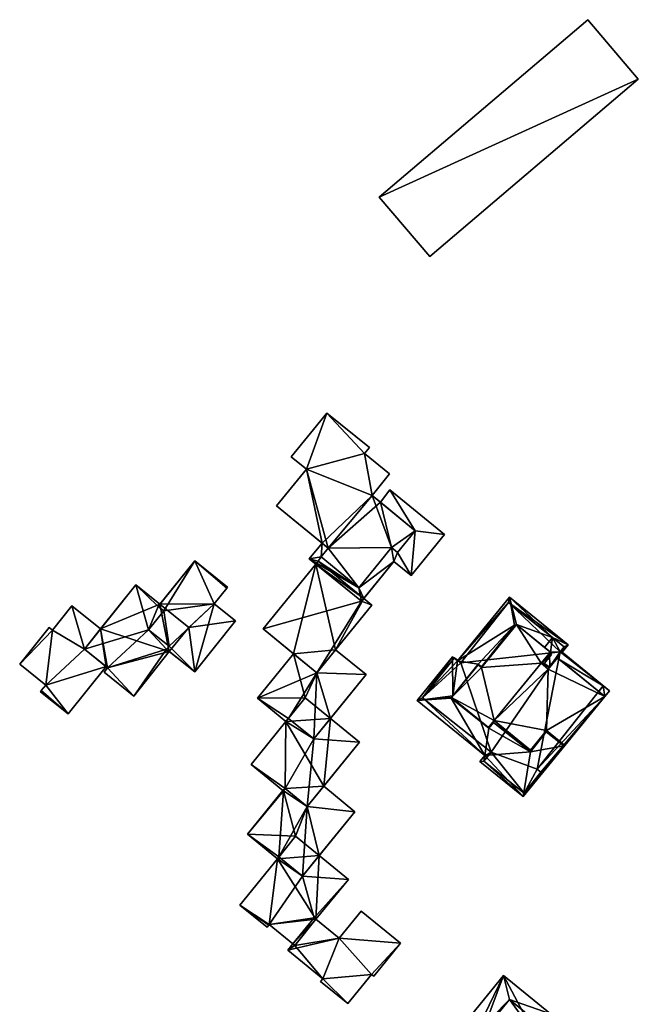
# Model space of a CAD drawing. Header units: inches. Extents: x 2685601 to 2690022, y 1235992 to 1239010.
# Tile 178 of 256: x 2689918 to 2690004, y 1236626 to 1236762. Entities that reach past the tile are written whole.
import ezdxf

# ---------------------------------------------------------------- set-up
doc = ezdxf.new("R2010")
doc.units = ezdxf.units.IN
doc.header["$MEASUREMENT"] = 0
doc.layers.add('Gebaeude Einzelhaus', color=10, linetype='Continuous')

msp = doc.modelspace()

# ---------------------------------------------------------------- meshes
at = {"layer": 'Gebaeude Einzelhaus'}
mesh = msp.add_polyface(dxfattribs=at)
corners = [(2689967.833, 1236737.614, 446.276), (2690003.74, 1236753.999, 446.751), (2689996.75, 1236762.215, 446.276), (2689974.824, 1236729.396, 446.751), (2690003.74, 1236753.999, 432.653), (2689996.75, 1236762.215, 432.653), (2689967.833, 1236737.614, 432.653), (2689974.824, 1236729.396, 432.653)]
mesh.append_faces([[corners[k] for k in face] for face in [(3, 1, 0), (0, 1, 2)]], dxfattribs={"color": 13})
mesh.append_faces([[corners[k] for k in face] for face in [(4, 7, 6), (4, 6, 5), (1, 7, 4), (3, 7, 1), (6, 7, 0), (0, 7, 3), (5, 6, 2), (2, 6, 0), (4, 5, 2), (1, 4, 2)]], dxfattribs={"color": 41})
mesh = msp.add_polyface(dxfattribs=at)
corners = [(2689959.776, 1236687.794, 428.808), (2689959.897, 1236689.727, 428.808), (2689960.771, 1236689.015, 428.808), (2689958.131, 1236687.558, 428.808), (2689959.365, 1236687.201, 428.808), (2689959.048, 1236686.812, 440.641), (2689958.131, 1236687.558, 442.631), (2689959.897, 1236689.727, 442.631), (2689965.798, 1236702.119, 428.808), (2689960.586, 1236707.736, 428.808), (2689966.471, 1236702.945, 428.808), (2689966.843, 1236696.304, 428.808), (2689957.735, 1236699.944, 428.808), (2689955.635, 1236701.654, 428.808), (2689953.595, 1236694.858, 428.808), (2689967.986, 1236695.374, 428.808), (2689959.776, 1236687.794, 444.622), (2689960.771, 1236689.015, 444.622), (2689959.776, 1236687.794, 442.631), (2689960.771, 1236689.015, 442.631), (2689953.595, 1236694.858, 444.622), (2689957.735, 1236699.944, 444.622), (2689955.635, 1236701.654, 444.622), (2689960.586, 1236707.736, 444.622), (2689966.471, 1236702.945, 444.622), (2689965.798, 1236702.119, 444.622), (2689966.843, 1236696.304, 444.622)]
mesh.append_faces([[corners[k] for k in face] for face in [(6, 18, 7), (7, 18, 19), (17, 21, 20), (21, 23, 22), (21, 25, 23), (23, 25, 24), (17, 26, 21), (21, 26, 25)]], dxfattribs={"color": 13})
mesh.append_faces([[corners[k] for k in face] for face in [(0, 1, 2), (0, 3, 1), (0, 4, 3), (5, 6, 3), (6, 7, 3), (3, 7, 1), (8, 9, 10), (11, 12, 8), (8, 12, 9), (9, 12, 13), (11, 1, 12), (12, 1, 14), (15, 2, 11), (11, 2, 1), (16, 17, 18), (18, 17, 19), (17, 7, 19), (7, 14, 1), (17, 20, 7), (7, 20, 14), (20, 21, 14), (14, 21, 12), (21, 22, 12), (12, 22, 13), (22, 23, 13), (13, 23, 9), (23, 24, 9), (9, 24, 10)]], dxfattribs={"color": 41})
mesh = msp.add_polyface(dxfattribs=at)
corners = [(2689972.264, 1236685.229, 428.808), (2689972.824, 1236691.434, 428.808), (2689976.89, 1236690.911, 428.808), (2689969.295, 1236697.096, 428.808), (2689967.986, 1236695.374, 428.808), (2689970.374, 1236688.425, 428.808), (2689969.871, 1236687.176, 428.808), (2689969.536, 1236689.109, 428.808), (2689969.295, 1236697.096, 442.631), (2689967.986, 1236695.374, 442.631), (2689976.89, 1236690.911, 442.631), (2689972.264, 1236685.229, 442.631), (2689966.843, 1236696.304, 428.808), (2689965.798, 1236702.119, 428.808), (2689969.273, 1236699.289, 428.808), (2689960.771, 1236689.015, 428.808), (2689965.798, 1236702.119, 444.622), (2689969.273, 1236699.289, 444.622), (2689966.843, 1236696.304, 444.622), (2689972.824, 1236691.434, 444.622), (2689972.824, 1236691.434, 442.631), (2689970.374, 1236688.425, 442.631), (2689970.374, 1236688.425, 444.622), (2689969.536, 1236689.109, 442.631), (2689969.536, 1236689.109, 444.622), (2689966.471, 1236702.945, 444.622), (2689966.471, 1236702.945, 428.808), (2689969.871, 1236687.176, 442.631), (2689960.771, 1236689.015, 444.622)]
mesh.append_faces([[corners[k] for k in face] for face in [(20, 8, 9), (20, 10, 8), (21, 11, 20), (20, 11, 10), (23, 27, 21), (16, 18, 17), (28, 24, 18), (18, 24, 19), (19, 24, 22)]], dxfattribs={"color": 13})
mesh.append_faces([[corners[k] for k in face] for face in [(0, 1, 2), (2, 1, 3), (3, 1, 4), (0, 5, 1), (5, 6, 7), (3, 4, 8), (8, 4, 9), (8, 10, 3), (3, 10, 2), (10, 11, 2), (7, 1, 5), (7, 4, 1), (12, 13, 14), (7, 15, 4), (16, 17, 13), (13, 17, 14), (18, 14, 17), (18, 12, 14), (19, 9, 18), (18, 9, 12), (12, 9, 4), (19, 20, 9), (21, 20, 22), (22, 20, 19), (23, 21, 24), (24, 21, 22), (25, 16, 26), (26, 16, 13)]], dxfattribs={"color": 41})
mesh = msp.add_polyface(dxfattribs=at)
corners = [(2689966.014, 1236671.495, 428.808), (2689959.178, 1236671.758, 428.808), (2689961.774, 1236674.947, 428.808), (2689966.014, 1236671.495, 439.788), (2689961.774, 1236674.947, 439.788), (2689961.072, 1236665.426, 438.934), (2689961.072, 1236665.426, 428.808), (2689965.003, 1236683.54, 428.808), (2689965.696, 1236682.048, 428.808), (2689959.365, 1236687.201, 428.808), (2689972.264, 1236685.229, 428.808), (2689969.871, 1236687.176, 428.808), (2689970.374, 1236688.425, 428.808), (2689969.536, 1236689.109, 428.808), (2689976.89, 1236690.911, 428.808), (2689972.264, 1236685.229, 442.631), (2689969.871, 1236687.176, 442.631), (2689965.696, 1236682.048, 440.641), (2689965.378, 1236681.658, 442.631), (2689965.378, 1236681.658, 440.641), (2689959.048, 1236686.812, 440.641), (2689960.771, 1236689.015, 428.808), (2689969.536, 1236689.109, 444.622), (2689965.003, 1236683.54, 444.622), (2689969.536, 1236689.109, 442.631), (2689965.003, 1236683.54, 442.631), (2689959.776, 1236687.794, 444.622), (2689966.814, 1236681.138, 428.808), (2689959.048, 1236686.812, 428.808), (2689966.814, 1236681.138, 440.641), (2689959.178, 1236671.758, 440.64), (2689959.178, 1236671.758, 439.788), (2689970.374, 1236688.425, 442.631), (2689958.131, 1236687.558, 442.631), (2689960.771, 1236689.015, 444.622)]
mesh.append_faces([[corners[k] for k in face] for face in [(31, 3, 4), (32, 16, 15), (24, 25, 16), (16, 25, 18), (18, 25, 33), (34, 23, 22), (19, 29, 17), (19, 30, 29)]], dxfattribs={"color": 13})
mesh.append_faces([[corners[k] for k in face] for face in [(0, 1, 2), (0, 2, 3), (3, 2, 4), (0, 5, 6), (0, 3, 5), (7, 8, 9), (10, 11, 12), (13, 11, 7), (7, 11, 8), (14, 15, 10), (15, 16, 10), (10, 16, 11), (11, 17, 8), (17, 18, 19), (11, 16, 17), (17, 16, 18), (18, 20, 19), (13, 7, 21), (22, 23, 24), (24, 23, 25), (23, 26, 25), (2, 8, 27), (2, 28, 8), (27, 8, 29), (29, 8, 17), (27, 4, 2), (27, 29, 4), (4, 29, 30)]], dxfattribs={"color": 41})
mesh = msp.add_polyface(dxfattribs=at)
corners = [(2689957.573, 1236668.274, 428.808), (2689959.178, 1236671.758, 428.808), (2689961.072, 1236665.426, 428.808), (2689966.014, 1236671.495, 428.808), (2689955.962, 1236674.377, 428.808), (2689950.945, 1236668.215, 428.808), (2689954.901, 1236664.994, 428.808), (2689955.962, 1236674.377, 439.788), (2689950.945, 1236668.215, 439.788), (2689961.072, 1236665.426, 438.934), (2689966.014, 1236671.495, 439.788), (2689958.763, 1236662.59, 439.788), (2689954.902, 1236664.993, 438.934), (2689965.003, 1236683.54, 428.808), (2689959.365, 1236687.201, 428.808), (2689959.776, 1236687.794, 428.808), (2689958.131, 1236687.558, 428.808), (2689959.048, 1236686.812, 428.808), (2689959.048, 1236686.812, 440.641), (2689965.378, 1236681.658, 442.631), (2689958.131, 1236687.558, 442.631), (2689954.902, 1236664.993, 428.808), (2689960.771, 1236689.015, 428.808), (2689965.003, 1236683.54, 442.631), (2689959.776, 1236687.794, 444.622), (2689959.776, 1236687.794, 442.631), (2689965.696, 1236682.048, 428.808), (2689961.774, 1236674.947, 428.808), (2689951.729, 1236677.823, 428.808), (2689951.729, 1236677.823, 440.64), (2689961.774, 1236674.947, 439.788), (2689959.178, 1236671.758, 440.64), (2689959.178, 1236671.758, 439.788), (2689955.265, 1236665.439, 439.788), (2689954.901, 1236664.994, 439.788), (2689960.771, 1236689.015, 444.622), (2689965.003, 1236683.54, 444.622), (2689965.378, 1236681.658, 440.641)]
mesh.append_faces([[corners[k] for k in face] for face in [(8, 32, 7), (32, 11, 10), (8, 33, 32), (32, 33, 11), (8, 34, 33), (20, 23, 25), (35, 24, 36), (29, 37, 18), (29, 31, 37)]], dxfattribs={"color": 13})
mesh.append_faces([[corners[k] for k in face] for face in [(0, 1, 2), (2, 1, 3), (0, 4, 1), (0, 5, 4), (0, 6, 5), (5, 7, 4), (5, 8, 7), (9, 10, 11), (12, 8, 5), (13, 14, 15), (16, 14, 17), (18, 16, 17), (19, 20, 18), (2, 21, 0), (22, 13, 15), (23, 24, 25), (26, 17, 14), (27, 4, 17), (17, 4, 28), (27, 1, 4), (28, 18, 17), (28, 29, 18), (30, 31, 32), (31, 7, 32), (7, 28, 4), (31, 29, 7), (7, 29, 28)]], dxfattribs={"color": 41})
mesh = msp.add_polyface(dxfattribs=at)
corners = [(2689934.09, 1236683.92, 437.524), (2689937.19, 1236680.929, 437.524), (2689937.436, 1236681.236, 437.524), (2689935.861, 1236677.716, 437.524), (2689937.949, 1236680.32, 437.524), (2689926.961, 1236675.03, 437.524), (2689930.181, 1236672.448, 437.524), (2689933.796, 1236668.533, 437.524), (2689929.686, 1236671.829, 437.524), (2689938.334, 1236675.005, 437.524), (2689938.731, 1236674.687, 437.524), (2689938.69, 1236675.449, 437.524), (2689917.989, 1236672.938, 436.481), (2689922.528, 1236677.641, 436.481), (2689922.061, 1236678.015, 436.481), (2689921.595, 1236670.046, 436.481), (2689926.961, 1236675.03, 436.481), (2689925.228, 1236681.009, 436.481), (2689924.703, 1236666.049, 436.481), (2689920.983, 1236669.284, 436.481), (2689929.969, 1236672.618, 436.481), (2689920.86, 1236669.13, 436.481), (2689929.201, 1236677.823, 436.481), (2689946.694, 1236683.473, 438.377), (2689946.796, 1236683.601, 438.377), (2689942.254, 1236687.244, 438.377), (2689937.949, 1236680.32, 438.377), (2689937.19, 1236680.929, 438.377), (2689944.955, 1236681.306, 438.377), (2689938.69, 1236675.449, 438.377), (2689935.861, 1236677.716, 438.377), (2689942.25, 1236671.864, 438.377), (2689938.334, 1236675.005, 438.377), (2689947.916, 1236678.931, 438.377), (2689934.09, 1236683.92, 427.974), (2689937.436, 1236681.236, 427.974), (2689929.201, 1236677.823, 427.974), (2689930.181, 1236672.448, 427.974), (2689929.969, 1236672.618, 427.974), (2689929.686, 1236671.829, 427.974), (2689933.796, 1236668.533, 427.974), (2689938.731, 1236674.687, 427.974), (2689926.961, 1236675.03, 427.974), (2689941.421, 1236678.041, 427.974), (2689925.228, 1236681.009, 427.974), (2689922.528, 1236677.641, 427.974), (2689922.061, 1236678.015, 427.974), (2689917.989, 1236672.938, 427.974), (2689921.595, 1236670.046, 427.974), (2689920.983, 1236669.284, 427.974), (2689920.86, 1236669.13, 427.974), (2689924.703, 1236666.049, 427.974), (2689944.955, 1236681.306, 427.974), (2689947.916, 1236678.931, 427.974), (2689946.694, 1236683.473, 427.974), (2689946.796, 1236683.601, 427.974), (2689942.254, 1236687.244, 427.974), (2689942.25, 1236671.864, 427.974)]
mesh.append_faces([[corners[k] for k in face] for face in [(28, 31, 33), (28, 29, 31), (31, 29, 32), (28, 26, 29), (29, 26, 30), (23, 25, 28), (28, 25, 26), (26, 25, 27), (23, 24, 25), (17, 16, 22), (18, 19, 21), (16, 15, 20), (20, 15, 18), (18, 15, 19), (17, 13, 16), (16, 13, 15), (15, 13, 12), (12, 13, 14), (3, 9, 11), (9, 7, 10), (3, 6, 9), (9, 6, 7), (7, 6, 8), (3, 5, 6), (3, 0, 5), (4, 1, 3), (3, 1, 0), (0, 1, 2)]], dxfattribs={"color": 13})
mesh.append_faces([[corners[k] for k in face] for face in [(52, 56, 54), (54, 56, 55), (52, 35, 56), (52, 43, 35), (43, 57, 41), (52, 53, 43), (43, 53, 57), (33, 31, 53), (53, 31, 57), (57, 10, 41), (10, 32, 9), (57, 31, 10), (10, 31, 32), (11, 9, 29), (29, 9, 32), (29, 30, 11), (11, 30, 3), (4, 3, 26), (26, 3, 30), (1, 4, 27), (27, 4, 26), (56, 2, 25), (25, 2, 27), (27, 2, 1), (56, 35, 2), (25, 24, 56), (56, 24, 55), (24, 23, 55), (55, 23, 54), (23, 28, 54), (54, 28, 52), (28, 33, 52), (52, 33, 53), (48, 51, 49), (49, 51, 50), (48, 38, 51), (48, 42, 38), (42, 44, 36), (48, 45, 42), (42, 45, 44), (48, 47, 45), (45, 47, 46), (20, 18, 38), (38, 18, 51), (18, 21, 51), (51, 21, 50), (21, 19, 50), (50, 19, 49), (19, 15, 49), (49, 15, 48), (15, 12, 48), (48, 12, 47), (12, 14, 47), (47, 14, 46), (14, 13, 46), (46, 13, 45), (13, 17, 45), (45, 17, 44), (17, 22, 44), (44, 22, 36), (41, 35, 43), (41, 36, 35), (35, 36, 34), (36, 38, 42), (39, 37, 40), (40, 37, 41), (41, 37, 36), (36, 37, 38), (10, 7, 41), (41, 7, 40), (7, 8, 40), (40, 8, 39), (8, 6, 39), (39, 6, 37), (37, 20, 38), (20, 5, 16), (37, 6, 20), (20, 6, 5), (5, 22, 16), (22, 34, 36), (5, 0, 22), (22, 0, 34), (0, 2, 34), (34, 2, 35)]], dxfattribs={"color": 41})
mesh = msp.add_polyface(dxfattribs=at)
corners = [(2689993.483, 1236675.354, 444.73), (2689993.181, 1236674.604, 444.73), (2689994.018, 1236675.633, 444.73), (2689992.923, 1236674.648, 444.73), (2689998.873, 1236669.933, 444.73), (2689999.736, 1236669.268, 444.73), (2689991.844, 1236676.653, 444.73), (2689985.903, 1236682.24, 444.73), (2689986.573, 1236678.361, 444.73), (2689978.695, 1236673.388, 444.73), (2689986.865, 1236678.435, 444.73), (2689978.028, 1236668.542, 444.73), (2689977.994, 1236673.958, 444.73), (2689981.528, 1236672.958, 444.73), (2689973.079, 1236667.92, 444.73), (2689977.79, 1236668.241, 444.73), (2689982.453, 1236660.29, 444.73), (2689977.851, 1236668.324, 444.73), (2689987.793, 1236654.598, 444.73), (2689981.794, 1236659.481, 444.73), (2689988.773, 1236660.826, 444.73), (2689983.041, 1236664.08, 444.73), (2689993.425, 1236661.638, 444.73), (2689993.546, 1236661.665, 444.73), (2689993.485, 1236661.714, 444.73), (2689990.961, 1236663.589, 444.73), (2689983.668, 1236664.871, 444.73), (2689977.854, 1236668.322, 444.73), (2689981.996, 1236672.586, 444.73), (2689986.714, 1236678.249, 444.73), (2689990.752, 1236675.27, 444.73), (2689999.094, 1236668.48, 444.73), (2689998.26, 1236669.159, 444.73), (2689982.965, 1236664.16, 447.066), (2689983.041, 1236664.08, 447.066), (2689983.668, 1236664.871, 447.066), (2689977.79, 1236668.241, 447.066), (2689988.805, 1236661.055, 447.066), (2689988.773, 1236660.826, 447.066), (2689983.773, 1236665.153, 447.066), (2689990.961, 1236663.589, 447.066), (2689993.485, 1236661.714, 447.066), (2689993.425, 1236661.638, 447.066), (2689990.994, 1236663.743, 447.066), (2689977.854, 1236668.322, 447.066), (2689992.343, 1236673.789, 447.066), (2689991.186, 1236672.328, 447.066), (2689991.254, 1236672.273, 447.066), (2689992.431, 1236673.719, 447.066), (2689991.691, 1236674.305, 447.066), (2689991.444, 1236674.501, 447.066), (2689990.278, 1236673.068, 447.066), (2689990.542, 1236672.853, 447.066), (2689981.545, 1236672.86, 447.066), (2689981.996, 1236672.586, 447.066), (2689981.528, 1236672.958, 447.066), (2689982.015, 1236672.478, 447.066), (2689986.714, 1236678.249, 447.066), (2689986.573, 1236678.361, 447.066), (2689978.028, 1236668.542, 447.066), (2689991.254, 1236672.273, 447.431), (2689999.095, 1236668.479, 447.431), (2689992.521, 1236673.83, 447.431), (2689990.278, 1236673.068, 447.431), (2689983.773, 1236665.153, 447.431), (2689990.994, 1236663.743, 447.431), (2689991.545, 1236674.625, 447.431), (2689986.865, 1236678.435, 447.431), (2689982.015, 1236672.478, 447.431), (2689981.545, 1236672.86, 447.431), (2689977.851, 1236668.324, 447.431), (2689982.965, 1236664.16, 447.431), (2689988.805, 1236661.055, 447.431), (2689993.546, 1236661.665, 447.431), (2689992.343, 1236673.789, 444.73), (2689991.186, 1236672.328, 444.73), (2689991.691, 1236674.305, 444.73), (2689990.542, 1236672.853, 444.73), (2689991.444, 1236674.501, 444.73), (2689992.431, 1236673.719, 444.73), (2689994.018, 1236675.633, 432.334), (2689993.181, 1236674.604, 432.334), (2689985.903, 1236682.24, 432.334), (2689978.736, 1236673.438, 444.543), (2689978.736, 1236673.438, 432.334), (2689978.695, 1236673.388, 444.543), (2689978.211, 1236673.782, 444.543), (2689977.994, 1236673.958, 432.334), (2689978.211, 1236673.782, 432.334), (2689973.079, 1236667.92, 432.334), (2689982.453, 1236660.29, 432.334), (2689981.794, 1236659.481, 432.334), (2689987.793, 1236654.598, 432.334), (2689999.095, 1236668.479, 432.334), (2689999.736, 1236669.268, 432.334), (2689982.344, 1236659.501, 432.334), (2689987.914, 1236655.089, 432.334), (2689990.214, 1236657.993, 432.334), (2689973.84, 1236668.266, 432.334), (2689983.33, 1236660.746, 432.334), (2689989.721, 1236658.384, 432.334), (2689998.873, 1236669.933, 432.334), (2689992.923, 1236674.648, 432.334), (2689993.483, 1236675.354, 432.334), (2689985.736, 1236681.491, 432.334), (2689979.116, 1236673.136, 432.334), (2689998.26, 1236669.159, 444.764), (2689992.729, 1236673.661, 444.766), (2689992.521, 1236673.83, 444.767), (2689991.452, 1236672.517, 444.744), (2689991.254, 1236672.273, 444.739), (2689990.501, 1236672.887, 444.73), (2689990.278, 1236673.068, 444.73), (2689990.392, 1236673.208, 444.73), (2689991.431, 1236674.485, 444.754), (2689991.545, 1236674.625, 444.754), (2689982.015, 1236672.478, 444.73), (2689981.545, 1236672.86, 444.73), (2689982.965, 1236664.16, 444.73), (2689983.773, 1236665.153, 444.73), (2689988.805, 1236661.055, 444.73), (2689990.994, 1236663.743, 444.73)]
mesh.append_faces([[corners[k] for k in face] for face in [(73, 61, 65), (72, 65, 64), (71, 64, 70), (70, 64, 68), (69, 70, 68), (68, 64, 63), (67, 68, 63), (66, 67, 63), (65, 61, 60), (64, 65, 60), (63, 64, 60), (60, 61, 62), (53, 55, 59), (58, 54, 57), (57, 54, 56), (56, 54, 53), (53, 54, 55), (49, 51, 52), (49, 50, 51), (45, 47, 48), (45, 46, 47), (36, 33, 44), (37, 40, 43), (43, 40, 41), (41, 40, 42), (37, 38, 40), (33, 35, 39), (39, 35, 37), (37, 35, 38), (36, 34, 33), (33, 34, 35), (5, 4, 31), (31, 4, 32), (6, 10, 30), (10, 8, 29), (8, 13, 28), (17, 15, 27), (21, 20, 26), (20, 22, 25), (22, 23, 24), (20, 18, 22), (22, 18, 23), (15, 16, 21), (21, 16, 20), (20, 16, 18), (18, 16, 19), (11, 14, 17), (17, 14, 15), (15, 14, 16), (11, 12, 14), (8, 9, 13), (13, 9, 11), (11, 9, 12), (6, 7, 10), (10, 7, 8), (8, 7, 9), (0, 2, 6), (6, 2, 7), (5, 1, 4), (4, 1, 3), (3, 1, 0), (0, 1, 2)]], dxfattribs={"color": 13})
mesh.append_faces([[corners[k] for k in face] for face in [(73, 23, 61), (61, 23, 31), (73, 24, 23), (73, 43, 24), (24, 43, 121), (73, 65, 43), (37, 43, 72), (72, 43, 65), (120, 121, 37), (37, 121, 43), (72, 39, 37), (37, 39, 120), (120, 39, 119), (72, 64, 39), (33, 39, 71), (71, 39, 64), (118, 119, 33), (33, 119, 39), (33, 27, 118), (71, 70, 33), (33, 70, 27), (27, 70, 17), (70, 11, 17), (70, 53, 11), (11, 53, 117), (70, 69, 53), (116, 53, 56), (56, 53, 68), (68, 53, 69), (116, 117, 53), (56, 29, 116), (68, 67, 56), (56, 67, 29), (29, 67, 10), (67, 30, 10), (67, 66, 30), (30, 66, 115), (66, 114, 115), (66, 51, 114), (114, 51, 113), (113, 51, 112), (66, 63, 51), (51, 111, 112), (51, 77, 111), (51, 47, 77), (77, 47, 110), (63, 60, 51), (51, 60, 47), (47, 109, 110), (47, 108, 109), (60, 62, 47), (47, 62, 108), (62, 107, 108), (62, 106, 107), (106, 31, 32), (62, 61, 106), (106, 61, 31), (80, 104, 82), (82, 104, 84), (84, 104, 105), (81, 103, 80), (80, 103, 104), (81, 102, 103), (93, 101, 94), (94, 101, 81), (81, 101, 102), (93, 100, 101), (93, 97, 100), (98, 87, 88), (98, 89, 87), (95, 90, 99), (99, 90, 98), (98, 90, 89), (95, 91, 90), (93, 92, 97), (97, 92, 96), (96, 92, 95), (95, 92, 91), (1, 5, 81), (81, 5, 94), (31, 94, 5), (23, 93, 31), (31, 93, 94), (23, 92, 93), (23, 18, 92), (18, 19, 92), (92, 19, 91), (19, 16, 91), (91, 16, 90), (16, 14, 90), (90, 14, 89), (14, 12, 89), (89, 12, 87), (87, 86, 88), (86, 9, 85), (87, 12, 86), (86, 12, 9), (9, 83, 85), (83, 82, 84), (9, 7, 83), (83, 7, 82), (7, 2, 82), (82, 2, 80), (2, 1, 80), (80, 1, 81), (45, 48, 74), (74, 48, 79), (42, 24, 41), (42, 22, 24), (25, 22, 40), (40, 22, 42), (20, 25, 38), (38, 25, 40), (26, 20, 35), (35, 20, 38), (21, 26, 34), (34, 26, 35), (15, 21, 36), (36, 21, 34), (44, 15, 36), (59, 27, 44), (44, 27, 15), (59, 11, 27), (59, 55, 11), (11, 55, 13), (28, 13, 54), (54, 13, 55), (8, 28, 58), (58, 28, 54), (49, 76, 50), (50, 76, 78), (58, 57, 8), (8, 57, 29), (49, 52, 76), (76, 52, 77), (45, 74, 46), (46, 74, 75)]], dxfattribs={"color": 41})
mesh = msp.add_polyface(dxfattribs=at)
corners = [(2689978.695, 1236673.388, 444.543), (2689978.736, 1236673.438, 444.543), (2689978.246, 1236673.826, 444.543), (2689978.211, 1236673.782, 444.543), (2689990.542, 1236672.853, 444.73), (2689991.254, 1236672.273, 444.739), (2689991.452, 1236672.517, 444.744), (2689991.431, 1236674.485, 444.754), (2689992.923, 1236674.648, 444.78), (2689990.392, 1236673.208, 444.73), (2689990.501, 1236672.887, 444.73), (2689991.844, 1236676.653, 444.73), (2689993.483, 1236675.354, 444.78), (2689991.545, 1236674.625, 444.754), (2689990.752, 1236675.27, 444.73), (2689992.521, 1236673.83, 444.767), (2689992.729, 1236673.661, 444.766), (2689998.873, 1236669.933, 444.78), (2689998.26, 1236669.159, 444.764), (2689993.483, 1236675.354, 444.73), (2689992.923, 1236674.648, 444.73), (2689978.246, 1236673.826, 432.334), (2689978.736, 1236673.438, 432.334), (2689978.211, 1236673.782, 432.334), (2689998.873, 1236669.933, 444.73), (2689998.26, 1236669.159, 444.73), (2689987.914, 1236655.089, 432.334), (2689982.344, 1236659.501, 432.334), (2689983.33, 1236660.746, 432.334), (2689979.116, 1236673.136, 432.334), (2689973.84, 1236668.266, 432.334), (2689992.923, 1236674.648, 432.334), (2689989.721, 1236658.384, 432.334), (2689985.736, 1236681.491, 432.334), (2689993.483, 1236675.354, 432.334), (2689998.873, 1236669.933, 432.334), (2689990.214, 1236657.993, 432.334)]
mesh.append_faces([[corners[k] for k in face] for face in [(8, 16, 17), (17, 16, 18), (8, 15, 16), (8, 6, 15), (13, 11, 14), (7, 8, 13), (13, 8, 11), (11, 8, 12), (4, 9, 10), (4, 6, 9), (9, 6, 7), (7, 6, 8), (4, 5, 6), (0, 2, 3), (0, 1, 2)]], dxfattribs={"color": 13})
mesh.append_faces([[corners[k] for k in face] for face in [(26, 32, 36), (32, 31, 35), (31, 33, 34), (31, 29, 33), (22, 23, 21), (29, 30, 22), (22, 30, 23), (26, 28, 32), (32, 28, 31), (31, 28, 29), (29, 28, 30), (26, 27, 28), (8, 17, 20), (20, 17, 24), (17, 18, 24), (24, 18, 25), (3, 2, 23), (23, 2, 21), (21, 1, 22), (21, 2, 1), (19, 11, 12), (12, 8, 19), (19, 8, 20)]], dxfattribs={"color": 41})
mesh = msp.add_polyface(dxfattribs=at)
corners = [(2689961.072, 1236665.426, 438.934), (2689958.763, 1236662.59, 439.788), (2689958.763, 1236662.59, 438.934), (2689955.265, 1236665.439, 438.934), (2689955.265, 1236665.439, 439.788), (2689954.902, 1236664.993, 438.934), (2689954.901, 1236664.994, 439.788), (2689950.945, 1236668.215, 428.808), (2689954.901, 1236664.994, 428.808), (2689950.945, 1236668.215, 439.788), (2689960.14, 1236656.034, 428.808), (2689961.072, 1236665.426, 428.808), (2689965.11, 1236662.138, 428.808), (2689954.902, 1236664.993, 428.808), (2689954.802, 1236655.716, 428.808), (2689950.058, 1236659.043, 428.808), (2689954.48, 1236655.442, 428.808), (2689954.552, 1236655.383, 428.808), (2689957.858, 1236653.23, 428.808), (2689950.058, 1236659.043, 438.934), (2689965.11, 1236662.138, 438.934), (2689960.14, 1236656.034, 438.081), (2689957.858, 1236653.23, 438.934), (2689957.858, 1236653.23, 438.081), (2689954.802, 1236655.716, 438.934), (2689954.802, 1236655.716, 438.081), (2689954.552, 1236655.383, 438.081), (2689954.552, 1236655.383, 438.934), (2689954.48, 1236655.442, 438.934), (2689954.48, 1236655.442, 438.081)]
mesh.append_faces([[corners[k] for k in face] for face in [(5, 2, 3), (2, 20, 0), (2, 22, 20), (28, 24, 19), (19, 24, 5), (5, 24, 2), (2, 24, 22), (28, 27, 24)]], dxfattribs={"color": 13})
mesh.append_faces([[corners[k] for k in face] for face in [(0, 1, 2), (3, 2, 4), (4, 2, 1), (5, 3, 6), (6, 3, 4), (5, 7, 8), (6, 9, 5), (10, 11, 12), (10, 13, 11), (10, 14, 13), (13, 14, 15), (15, 14, 16), (16, 14, 17), (10, 18, 14), (5, 13, 19), (19, 13, 15), (12, 11, 20), (20, 11, 0), (12, 21, 10), (12, 20, 21), (21, 20, 22), (23, 24, 25), (26, 25, 27), (27, 25, 24), (27, 28, 26), (26, 28, 29), (15, 29, 19), (19, 29, 28), (15, 16, 29)]], dxfattribs={"color": 41})
mesh = msp.add_polyface(dxfattribs=at)
corners = [(2689956.244, 1236649.1, 428.808), (2689957.858, 1236653.23, 428.808), (2689959.519, 1236646.434, 428.808), (2689964.468, 1236652.511, 428.808), (2689960.14, 1236656.034, 428.808), (2689954.552, 1236655.383, 428.808), (2689954.802, 1236655.716, 428.808), (2689949.545, 1236649.379, 428.808), (2689954.48, 1236655.442, 428.808), (2689953.71, 1236645.989, 428.808), (2689954.48, 1236655.442, 438.081), (2689949.545, 1236649.379, 438.081), (2689960.14, 1236656.034, 438.081), (2689964.468, 1236652.511, 438.081), (2689959.519, 1236646.434, 437.323), (2689957.194, 1236643.578, 438.081), (2689957.194, 1236643.578, 437.323), (2689953.919, 1236646.245, 438.081), (2689953.919, 1236646.245, 437.323), (2689953.71, 1236645.989, 437.323), (2689953.71, 1236645.989, 438.081), (2689957.858, 1236653.23, 438.934), (2689957.858, 1236653.23, 438.081), (2689954.802, 1236655.716, 438.934), (2689963.564, 1236643.141, 437.323), (2689954.802, 1236655.716, 438.081), (2689954.552, 1236655.383, 438.081)]
mesh.append_faces([[corners[k] for k in face] for face in [(22, 13, 12), (22, 15, 13), (22, 17, 15), (17, 11, 20), (25, 26, 22), (22, 26, 17), (17, 26, 11), (11, 26, 10), (19, 16, 18)]], dxfattribs={"color": 13})
mesh.append_faces([[corners[k] for k in face] for face in [(0, 1, 2), (2, 1, 3), (3, 1, 4), (0, 5, 1), (1, 5, 6), (0, 7, 5), (5, 7, 8), (0, 9, 7), (7, 10, 8), (7, 11, 10), (12, 13, 4), (4, 13, 3), (3, 14, 2), (14, 15, 16), (3, 13, 14), (14, 13, 15), (15, 17, 16), (16, 17, 18), (19, 18, 20), (20, 18, 17), (19, 7, 9), (20, 11, 19), (19, 11, 7), (12, 21, 22), (21, 23, 22), (2, 9, 0), (24, 2, 14)]], dxfattribs={"color": 41})
mesh = msp.add_polyface(dxfattribs=at)
corners = [(2689960.023, 1236629.381, 428.808), (2689956.113, 1236633.989, 428.808), (2689962.286, 1236634.979, 428.808), (2689959.058, 1236637.606, 428.808), (2689955.154, 1236633.345, 428.808), (2689955.852, 1236634.202, 428.808), (2689960.023, 1236629.381, 437.607), (2689955.154, 1236633.345, 437.607), (2689955.852, 1236634.202, 437.323), (2689958.796, 1236637.819, 437.607), (2689958.796, 1236637.819, 437.323), (2689959.058, 1236637.606, 437.323), (2689953.71, 1236645.989, 428.808), (2689959.519, 1236646.434, 428.808), (2689948.498, 1236639.585, 428.808), (2689952.536, 1236636.811, 428.808), (2689952.284, 1236636.503, 428.808), (2689952.58, 1236636.865, 428.808), (2689952.284, 1236636.503, 437.323), (2689948.498, 1236639.585, 437.323), (2689953.71, 1236645.989, 437.323), (2689952.58, 1236636.865, 437.323), (2689952.536, 1236636.811, 437.323), (2689962.286, 1236634.979, 437.607), (2689957.194, 1236643.578, 437.323)]
mesh.append_faces([[corners[k] for k in face] for face in [(23, 7, 6), (23, 9, 7), (19, 21, 20), (20, 21, 24), (24, 21, 10), (10, 21, 8), (19, 22, 21), (19, 18, 22)]], dxfattribs={"color": 13})
mesh.append_faces([[corners[k] for k in face] for face in [(0, 1, 2), (2, 1, 3), (0, 4, 1), (1, 4, 5), (6, 7, 0), (0, 7, 4), (4, 8, 5), (8, 9, 10), (4, 7, 8), (8, 7, 9), (9, 11, 10), (5, 3, 1), (3, 12, 13), (14, 15, 16), (5, 17, 3), (3, 17, 12), (12, 17, 14), (14, 17, 15), (18, 19, 16), (16, 19, 14), (12, 14, 20), (20, 14, 19), (8, 21, 5), (5, 21, 17), (21, 22, 17), (17, 22, 15), (22, 18, 15), (15, 18, 16)]], dxfattribs={"color": 41})
mesh = msp.add_polyface(dxfattribs=at)
corners = [(2689960.023, 1236629.381, 428.808), (2689963.47, 1236625.934, 428.808), (2689959.709, 1236628.995, 428.808), (2689966.763, 1236629.978, 428.808), (2689970.778, 1236634.291, 428.808), (2689967.065, 1236629.731, 428.808), (2689962.286, 1236634.979, 428.808), (2689965.335, 1236638.723, 428.808), (2689962.286, 1236634.979, 437.607), (2689965.335, 1236638.723, 437.607), (2689970.778, 1236634.291, 437.607), (2689967.065, 1236629.731, 437.607), (2689966.763, 1236629.978, 437.607), (2689963.47, 1236625.934, 437.607), (2689959.709, 1236628.995, 437.607), (2689960.023, 1236629.381, 437.607), (2689959.058, 1236637.606, 437.323), (2689959.058, 1236637.606, 428.808), (2689958.796, 1236637.819, 437.607), (2689959.519, 1236646.434, 428.808), (2689963.564, 1236643.141, 428.808), (2689963.564, 1236643.141, 437.323), (2689957.194, 1236643.578, 437.323), (2689959.519, 1236646.434, 437.323), (2689958.796, 1236637.819, 437.323)]
mesh.append_faces([[corners[k] for k in face] for face in [(8, 10, 9), (8, 12, 10), (10, 12, 11), (8, 15, 12), (12, 15, 13), (13, 15, 14), (22, 21, 23), (22, 24, 21), (21, 24, 16)]], dxfattribs={"color": 13})
mesh.append_faces([[corners[k] for k in face] for face in [(0, 1, 2), (0, 3, 1), (3, 4, 5), (0, 6, 3), (3, 6, 4), (4, 6, 7), (8, 9, 6), (6, 9, 7), (9, 10, 7), (7, 10, 4), (10, 11, 4), (4, 11, 5), (11, 12, 5), (5, 12, 3), (12, 13, 3), (3, 13, 1), (13, 14, 1), (1, 14, 2), (14, 15, 2), (2, 15, 0), (16, 6, 17), (18, 8, 16), (16, 8, 6), (17, 19, 20), (20, 19, 21), (20, 21, 17), (17, 21, 16)]], dxfattribs={"color": 41})
mesh = msp.add_polyface(dxfattribs=at)
corners = [(2689991.584, 1236624.493, 441.357), (2689985.866, 1236626.499, 441.357), (2689990.288, 1236622.9, 441.357), (2689985.054, 1236629.809, 441.357), (2689981.094, 1236621.608, 441.357), (2689981.57, 1236621.221, 441.357), (2689973.958, 1236616.18, 441.357), (2689976.849, 1236616.394, 441.357), (2689978.214, 1236612.714, 441.357), (2689978.238, 1236612.744, 441.357), (2689979.029, 1236613.714, 441.357), (2689982.355, 1236611.006, 441.357), (2689985.235, 1236607.35, 441.357), (2689981.713, 1236610.218, 441.357), (2689988.443, 1236606.955, 441.357), (2689984.328, 1236606.236, 441.357), (2689988.579, 1236602.775, 441.357), (2689990.264, 1236606.05, 441.357), (2689990.854, 1236605.569, 441.357), (2689990.238, 1236606.071, 441.357), (2689991.869, 1236611.164, 441.357), (2689993.382, 1236609.933, 441.357), (2689991.869, 1236611.164, 443.348), (2689993.998, 1236609.431, 443.348), (2689999.55, 1236616.25, 443.348), (2689990.38, 1236620.871, 443.348), (2689991.774, 1236622.583, 443.348), (2689981.57, 1236621.221, 443.348), (2689989.331, 1236621.725, 443.348), (2689985.866, 1236626.499, 443.348), (2689990.288, 1236622.9, 443.348), (2689976.849, 1236616.394, 443.348), (2689981.094, 1236621.608, 443.348), (2689988.443, 1236606.955, 443.348), (2689990.238, 1236606.071, 428.469), (2689990.264, 1236606.05, 428.469), (2689993.382, 1236609.933, 428.469), (2689998.934, 1236616.753, 441.357), (2689998.934, 1236616.753, 428.469), (2689991.774, 1236622.583, 428.469), (2689991.774, 1236622.583, 441.357), (2689990.38, 1236620.871, 441.357), (2689990.38, 1236620.871, 428.469), (2689989.331, 1236621.725, 441.357), (2689989.331, 1236621.725, 428.469), (2689991.584, 1236624.493, 428.469), (2689985.054, 1236629.809, 428.469), (2689973.958, 1236616.18, 428.469), (2689978.214, 1236612.714, 428.469), (2689978.238, 1236612.744, 428.469), (2689979.029, 1236613.714, 428.469), (2689982.355, 1236611.006, 428.469), (2689981.713, 1236610.218, 428.469), (2689985.235, 1236607.35, 428.469), (2689984.328, 1236606.236, 428.469), (2689988.579, 1236602.775, 428.469), (2689990.854, 1236605.569, 428.469), (2689993.998, 1236609.431, 428.469), (2689999.55, 1236616.25, 428.469), (2689998.933, 1236616.752, 441.357), (2689998.933, 1236616.752, 428.47)]
mesh.append_faces([[corners[k] for k in face] for face in [(22, 27, 33), (33, 27, 31), (31, 27, 32), (27, 28, 29), (29, 28, 30), (22, 25, 27), (27, 25, 28), (22, 24, 25), (25, 24, 26), (22, 23, 24), (14, 19, 20), (20, 19, 21), (14, 16, 19), (19, 16, 17), (17, 16, 18), (14, 15, 16), (14, 12, 15), (7, 11, 14), (14, 11, 12), (12, 11, 13), (7, 10, 11), (7, 9, 10), (7, 8, 9), (4, 6, 7), (7, 6, 8), (4, 3, 6), (5, 1, 4), (4, 1, 3), (3, 1, 0), (0, 1, 2)]], dxfattribs={"color": 13})
mesh.append_faces([[corners[k] for k in face] for face in [(36, 58, 57), (36, 60, 58), (28, 25, 43), (43, 25, 41), (26, 40, 25), (25, 40, 41), (24, 59, 26), (26, 59, 40), (24, 58, 59), (59, 58, 60), (24, 23, 58), (58, 23, 57), (57, 21, 36), (21, 22, 20), (57, 23, 21), (21, 23, 22), (22, 33, 20), (20, 33, 14), (33, 31, 14), (14, 31, 7), (4, 7, 32), (32, 7, 31), (5, 4, 27), (27, 4, 32), (27, 29, 5), (5, 29, 1), (29, 30, 1), (1, 30, 2), (28, 2, 30), (28, 43, 2), (36, 42, 38), (38, 42, 39), (44, 46, 45), (47, 49, 48), (44, 50, 46), (46, 50, 47), (47, 50, 49), (36, 51, 42), (42, 51, 44), (44, 51, 50), (36, 53, 51), (51, 53, 52), (53, 55, 54), (55, 35, 56), (36, 34, 53), (53, 34, 55), (55, 34, 35), (17, 18, 35), (35, 18, 56), (18, 16, 56), (56, 16, 55), (16, 15, 55), (55, 15, 54), (15, 12, 54), (54, 12, 53), (12, 13, 53), (53, 13, 52), (13, 11, 52), (52, 11, 51), (11, 10, 51), (51, 10, 50), (10, 9, 50), (50, 9, 49), (9, 8, 49), (49, 8, 48), (8, 6, 48), (48, 6, 47), (6, 3, 47), (47, 3, 46), (3, 0, 46), (46, 0, 45), (2, 45, 0), (2, 44, 45), (2, 43, 44), (41, 42, 43), (43, 42, 44), (40, 39, 41), (41, 39, 42), (37, 39, 40), (37, 38, 39), (34, 36, 19), (19, 36, 21), (19, 17, 34), (34, 17, 35)]], dxfattribs={"color": 41})

doc.saveas('drawing.dxf')
